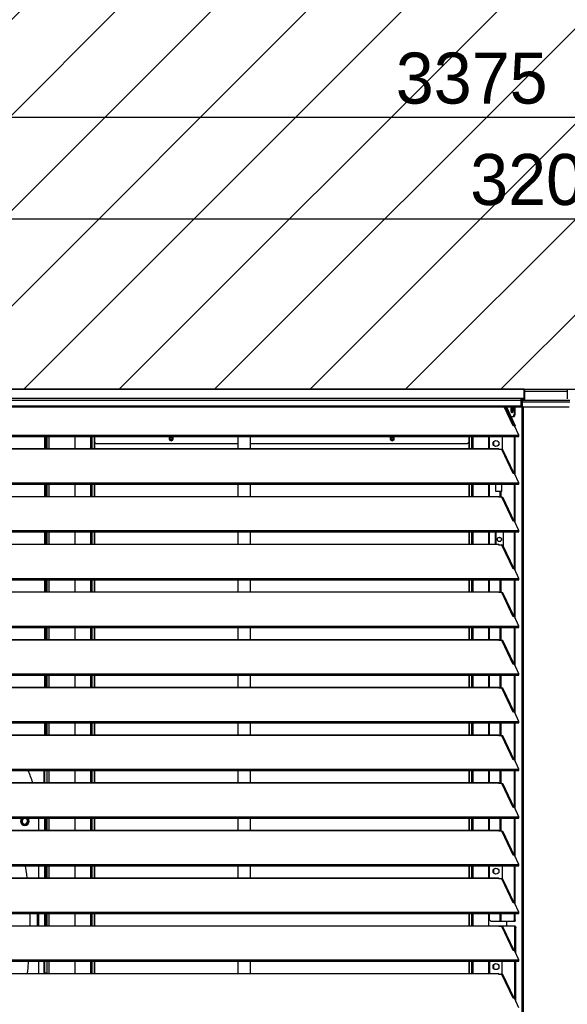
# Model space of a CAD drawing. Header units: millimetres. Extents: x 0 to 39025, y 0 to 11880.
# Tile 43 of 54: x 27591 to 28235, y 9117 to 10274. Entities that reach past the tile are written whole.
import ezdxf

# ---------------------------------------------------------------- set-up
doc = ezdxf.new("R2010")
doc.units = ezdxf.units.MM
doc.header["$PDSIZE"] = -1
doc.layers.add('DIMENZIJE', color=4, linetype='Continuous')
doc.layers.add('ODMIKI funkcionalni', color=253, linetype='Continuous')
doc.styles.add('SLDTEXTSTYLE6', font='txt')
doc.dimstyles.new('SLDDIMSTYLE0', dxfattribs={"dimtxt": 3, "dimasz": 3.414889, "dimexe": 0, "dimexo": 0.0625, "dimgap": 0.75, "dimtad": 1, "dimdec": 0, "dimlfac": 20, "dimrnd": 1e-09, "dimzin": 12, "dimdsep": 46, "dimtxsty": 'SLDTEXTSTYLE6', "dimsah": 1, "dimcen": 0.09, "dimadec": 0, "dimazin": 3, "dimtfac": 1, "dimtdec": 0, "dimtofl": 0, "dimtmove": 0, "dimatfit": 3, "dimfxl": 1, "dimfrac": 2, "dimtolj": 1, "dimtzin": 12, "dimarcsym": 0})

# ---------------------------------------------------------------- blocks, each defined once
blk = doc.blocks.new('*D11')
at = {"layer": 'Defpoints', "color": 0, "ltscale": 20, "transparency": 16777216}
for p in [(26610.3, 10039.9), (26610.3, 9824.4), (29810.3, 9824.4)]:
    blk.add_point(p, dxfattribs=at)
at = {"layer": 'DIMENZIJE', "color": 0, "lineweight": -2, "ltscale": 20, "transparency": 16777216}
for p, q in [((26610.3, 9825.7), (26610.3, 10039.9)), ((29742, 10039.9), (26678.6, 10039.9)), ((29810.3, 9825.7), (29810.3, 10039.9))]:
    blk.add_line(p, q, dxfattribs=at)
at = {"layer": 'DIMENZIJE', "color": 0, "ltscale": 20, "transparency": 16777216}
for points in [[(26678.6, 10051.3), (26678.6, 10028.5), (26610.3, 10039.9)], [(29742, 10051.3), (29742, 10028.5), (29810.3, 10039.9)]]:
    blk.add_solid(points, dxfattribs=at)
at = {"layer": 'DIMENZIJE', "color": 0, "ltscale": 20, "transparency": 16777216, "insert": (28210.3, 10116.6), "char_height": 60, "attachment_point": 2, "style": 'SLDTEXTSTYLE6'}
blk.add_mtext('\\A1;3200', dxfattribs=at)
blk = doc.blocks.new('*D13')
at = {"layer": 'Defpoints', "color": 0, "ltscale": 20, "transparency": 16777216}
for p in [(29810.3, 10159.9), (29810.3, 9824.4), (26435.3, 9124.4)]:
    blk.add_point(p, dxfattribs=at)
at = {"layer": 'DIMENZIJE', "color": 0, "lineweight": -2, "ltscale": 20, "transparency": 16777216}
for p, q in [((26435.3, 9125.6), (26435.3, 10159.9)), ((26503.6, 10159.9), (29742, 10159.9)), ((29810.3, 9825.7), (29810.3, 10159.9))]:
    blk.add_line(p, q, dxfattribs=at)
at = {"layer": 'DIMENZIJE', "color": 0, "ltscale": 20, "transparency": 16777216}
for points in [[(26503.6, 10171.3), (26503.6, 10148.5), (26435.3, 10159.9)], [(29742, 10171.3), (29742, 10148.5), (29810.3, 10159.9)]]:
    blk.add_solid(points, dxfattribs=at)
at = {"layer": 'DIMENZIJE', "color": 0, "ltscale": 20, "transparency": 16777216, "insert": (28122.8, 10235.8), "char_height": 60, "attachment_point": 2, "style": 'SLDTEXTSTYLE6'}
blk.add_mtext('\\A1;3375', dxfattribs=at)

msp = doc.modelspace()

# ---------------------------------------------------------------- hatches: boundary and pattern name
at = {"layer": 'ODMIKI funkcionalni'}
h = msp.add_hatch(dxfattribs=at)
h.set_pattern_fill('ANSI31', color=256, scale=25)
h.set_pattern_definition([(45, (15623.25, 0), (-56.1266, 56.1266), [])])
h.paths.add_polyline_path([(30610.3, 10824.8), (26110.2, 10824.8), (26110.2, 8118.1), (26610.1, 8118.1), (26610.1, 9839.9), (29811.7, 9839.9), (29811.7, 8118.1), (30610.3, 8118.1)])

# ---------------------------------------------------------------- linework, layer by layer
at = {"color": 7, "linetype": 'Continuous', "lineweight": 25, "ltscale": 20}
for p, q in [((28184.4, 9839.9), (26611.3, 9839.9)), ((28184.3, 9839.9), (26611.3, 9839.9)), ((26611.3, 9829.5), (28184.3, 9829.5)), ((28180.9, 9819.4), (28180.9, 9829.5)), ((28184.3, 9839.9), (28184.3, 9827.4)), ((28185.4, 9828.5), (28185.4, 9838.9)), ((28235.3, 9837.3), (28185.4, 9837.3)), ((28235.3, 9837.3), (28185.4, 9837.3)), ((28235.3, 9838.9), (28235.3, 9828.5)), ((28180.9, 9826.6), (26614.8, 9826.6)), ((26614.8, 9820.5), (28180.9, 9820.5)), ((26614.8, 9819.4), (28180.9, 9819.4)), ((28171.5, 9796.9), (28161, 9819.4)), ((28172.6, 9797), (28162.1, 9819.4)), ((28162.8, 9819.4), (28173.1, 9797.1)), ((28163.7, 9819.4), (28174.1, 9797.1)), ((28170.8, 9819), (28170.2, 9816)), ((28172.7, 9819.4), (28172.7, 9810.4)), ((28173.7, 9819.4), (28173.7, 9810.4)), ((28180.9, 9828.5), (28184.3, 9828.5)), ((28180.9, 9828.4), (28181.2, 9828.4)), ((28180.9, 9827.4), (28181.2, 9827.4)), ((28180.9, 9827), (28182.3, 9826.9)), ((28180.9, 9826), (28182.3, 9825.9)), ((28181.4, 9825.5), (28180.9, 9825.6)), ((28181.4, 9824.5), (28180.9, 9824.6)), ((28181.5, 9824.4), (28180.9, 9824.5)), ((28181.9, 9824.5), (28180.9, 9824.5)), ((28181.2, 9828.4), (28181.2, 9827.4)), ((28181.2, 9828.4), (28184.3, 9828.4)), ((28181.2, 9827.4), (28184.3, 9827.4)), ((28181.4, 9825.5), (28181.4, 9824.5)), ((28182.3, 9825.5), (28181.4, 9825.5)), ((28182, 9824.4), (28181.5, 9824.4)), ((28181.5, 9824.4), (28181.6, 9824.3)), ((28181.6, 9824.3), (28182.3, 9824.3)), ((28181.6, 9824.3), (28181.6, 8264.1)), ((28238.3, 9826.9), (28182.3, 9826.9)), ((28182.3, 9826.9), (28182.3, 9820.4)), ((28182.3, 9825), (28238.3, 9825)), ((28182.3, 9820.4), (28183.3, 9819.4)), ((28183.3, 9819.5), (28183.3, 8264.1)), ((28183.3, 9819.4), (28237.3, 9819.4)), ((28172.8, 9807.4), (28169.3, 9807.4)), ((28170.2, 9816), (28170.8, 9812.8)), ((28170.2, 9816), (28171.3, 9816)), ((28171.8, 9807.4), (28172.7, 9810.4)), ((28172.7, 9810.4), (28173.7, 9810.4)), ((28173.7, 9810.4), (28172.8, 9807.4)), ((28173, 9797.1), (28171.5, 9796.9)), ((28178.3, 9785.9), (28173, 9797.1)), ((28173.1, 9796.9), (28173.1, 9797.1)), ((28173.1, 9797.1), (28174.1, 9797.1)), ((28174.1, 9794.9), (28174.1, 9797.1)), ((26617.4, 9785.9), (28178.3, 9785.9)), ((26617.4, 9784.3), (28178.3, 9784.3)), ((27620.4, 9784.3), (27620.4, 9770.1)), ((27621.2, 9784.3), (27621.2, 9770.1)), ((27622.7, 9784.3), (27622.7, 9770.1)), ((27623, 9784.3), (27623, 9770.1)), ((27625.3, 9784.3), (27625.3, 9770.1)), ((27656, 9784.3), (27656, 9770.1)), ((27674.3, 9784.3), (27674.3, 9770.1)), ((27676, 9784.3), (27676, 9770.1)), ((27678.7, 9784.3), (27678.7, 9770.1)), ((27679.2, 9784.3), (27679.2, 9770.1)), ((27847.6, 9784.3), (27847.6, 9770.1)), ((27862.6, 9770.1), (27862.6, 9784.3)), ((28119.4, 9784.3), (28119.4, 9770.1)), ((28119.9, 9784.3), (28119.9, 9770.1)), ((28122.6, 9784.3), (28122.6, 9770.1)), ((28124.2, 9784.3), (28124.2, 9770.1)), ((28142.5, 9784.3), (28142.5, 9770.1)), ((28143.8, 9770.1), (28143.8, 9784.3)), ((28158.5, 9784.3), (28158.5, 9769)), ((28173.1, 9740.8), (28173.1, 9784.3)), ((28174.1, 9738.8), (28174.1, 9784.3)), ((28178.3, 9784.3), (28178.3, 9785.9)), ((27679.2, 9777.9), (27681.2, 9775.9)), ((27847.6, 9775.9), (27681.2, 9775.9)), ((27767.6, 9781.6), (27771, 9781.6)), ((27770.9, 9781.4), (27767.7, 9781.4)), ((28117.4, 9775.9), (27862.6, 9775.9)), ((28027.6, 9781.6), (28031, 9781.6)), ((28030.9, 9781.4), (28027.7, 9781.4)), ((28117.4, 9775.9), (28119.4, 9777.9)), ((28149, 9773.6), (28149, 9778.8)), ((26640.8, 9770.1), (28154.8, 9770.1)), ((26640.8, 9769.8), (28154.8, 9769.8)), ((28154.8, 9769), (28154.8, 9770.1)), ((28158.3, 9769), (28154.8, 9769)), ((28171.5, 9740.8), (28158.3, 9769)), ((28172.6, 9740.9), (28159.9, 9768.1)), ((28173, 9741), (28171.5, 9740.8)), ((28178.3, 9729.8), (28173, 9741)), ((26617.4, 9729.8), (28178.3, 9729.8)), ((26617.4, 9728.2), (28178.3, 9728.2)), ((27620.4, 9728.2), (27620.4, 9714)), ((27621.2, 9728.2), (27621.2, 9714)), ((27622.7, 9728.2), (27622.7, 9714)), ((27623, 9728.2), (27623, 9714)), ((27625.3, 9728.2), (27625.3, 9714)), ((27656, 9728.2), (27656, 9714)), ((27674.3, 9728.2), (27674.3, 9714)), ((27676, 9728.2), (27676, 9714)), ((27678.7, 9728.2), (27678.7, 9714)), ((27679.2, 9728.2), (27679.2, 9714)), ((27847.6, 9728.2), (27847.6, 9714)), ((27862.6, 9714), (27862.6, 9728.2)), ((28119.4, 9728.2), (28119.4, 9714)), ((28119.9, 9728.2), (28119.9, 9714)), ((28122.6, 9728.2), (28122.6, 9714)), ((28124.2, 9728.2), (28124.2, 9714)), ((28142.5, 9728.2), (28142.5, 9714)), ((28143.8, 9714), (28143.8, 9728.2)), ((28151.4, 9719.7), (28151.4, 9728.2)), ((28157.9, 9728.2), (28157.9, 9719.7)), ((28173.1, 9684.7), (28173.1, 9728.2)), ((28174.1, 9682.7), (28174.1, 9728.2)), ((28178.3, 9728.2), (28178.3, 9729.8)), ((26640.8, 9714), (28154.8, 9714)), ((26640.8, 9713.7), (28154.8, 9713.7)), ((28157.9, 9719.7), (28151.4, 9719.7)), ((28154.8, 9712.9), (28154.8, 9714)), ((28156.4, 9712.9), (28156.4, 9719.7)), ((28157.3, 9712.9), (28157.3, 9719.7)), ((28158.3, 9712.9), (28154.8, 9712.9)), ((28171.5, 9684.7), (28158.3, 9712.9)), ((28172.6, 9684.8), (28159.9, 9712.1)), ((28173, 9684.9), (28171.5, 9684.7)), ((28178.3, 9673.7), (28173, 9684.9)), ((26617.4, 9673.7), (28178.3, 9673.7)), ((26617.4, 9672.1), (28178.3, 9672.1)), ((27620.4, 9672.1), (27620.4, 9657.9)), ((27621.2, 9672.1), (27621.2, 9657.9)), ((27622.7, 9672.1), (27622.7, 9657.9)), ((27623, 9672.1), (27623, 9657.9)), ((27625.3, 9672.1), (27625.3, 9657.9)), ((27656, 9672.1), (27656, 9657.9)), ((27674.3, 9672.1), (27674.3, 9657.9)), ((27676, 9672.1), (27676, 9657.9)), ((27678.7, 9672.1), (27678.7, 9657.9)), ((27679.2, 9672.1), (27679.2, 9657.9)), ((27847.6, 9672.1), (27847.6, 9657.9)), ((27862.6, 9657.9), (27862.6, 9672.1)), ((28119.4, 9672.1), (28119.4, 9657.9)), ((28119.9, 9672.1), (28119.9, 9657.9)), ((28122.6, 9672.1), (28122.6, 9657.9)), ((28124.2, 9672.1), (28124.2, 9657.9)), ((28142.5, 9672.1), (28142.5, 9657.9)), ((28143.8, 9657.9), (28143.8, 9672.1)), ((28150.9, 9657.9), (28150.9, 9672.1)), ((28151.5, 9672.1), (28151.3, 9671.9)), ((28151.3, 9671.9), (28151.3, 9657.9)), ((28160.1, 9655.4), (28160.1, 9672.1)), ((28173.1, 9628.6), (28173.1, 9672.1)), ((28174.1, 9626.6), (28174.1, 9672.1)), ((28178.3, 9672.1), (28178.3, 9673.7)), ((26640.8, 9657.9), (28154.8, 9657.9)), ((26640.8, 9657.7), (28154.8, 9657.7)), ((28154.8, 9656.8), (28154.8, 9657.9)), ((28158.3, 9656.8), (28154.8, 9656.8)), ((28171.5, 9628.6), (28158.3, 9656.8)), ((28172.6, 9628.8), (28159.9, 9656)), ((28173, 9628.8), (28171.5, 9628.6)), ((28178.3, 9617.6), (28173, 9628.8)), ((26617.4, 9617.6), (28178.3, 9617.6)), ((26617.4, 9616), (28178.3, 9616)), ((27620.4, 9616), (27620.4, 9601.9)), ((27621.2, 9616), (27621.2, 9601.9)), ((27622.7, 9616), (27622.7, 9601.9)), ((27623, 9616), (27623, 9601.9)), ((27625.3, 9616), (27625.3, 9601.9)), ((27656, 9616), (27656, 9601.9)), ((27674.3, 9616), (27674.3, 9601.9)), ((27676, 9616), (27676, 9601.9)), ((27678.7, 9616), (27678.7, 9601.9)), ((27679.2, 9616), (27679.2, 9601.9)), ((27847.6, 9616), (27847.6, 9601.9)), ((27862.6, 9601.9), (27862.6, 9616)), ((28119.4, 9616), (28119.4, 9601.9)), ((28119.9, 9616), (28119.9, 9601.9)), ((28122.6, 9616), (28122.6, 9601.9)), ((28124.2, 9616), (28124.2, 9601.9)), ((28142.5, 9616), (28142.5, 9601.9)), ((28143.8, 9601.9), (28143.8, 9616)), ((28156.4, 9600.8), (28156.4, 9616)), ((28157.3, 9600.8), (28157.3, 9616)), ((28173.1, 9572.5), (28173.1, 9616)), ((28174.1, 9570.5), (28174.1, 9616)), ((28178.3, 9616), (28178.3, 9617.6)), ((26640.8, 9601.9), (28154.8, 9601.9)), ((26640.8, 9601.6), (28154.8, 9601.6)), ((28154.8, 9600.8), (28154.8, 9601.9)), ((28158.3, 9600.8), (28154.8, 9600.8)), ((28171.5, 9572.5), (28158.3, 9600.8)), ((28172.6, 9572.7), (28159.9, 9599.9)), ((28173, 9572.7), (28171.5, 9572.5)), ((28178.3, 9561.5), (28173, 9572.7)), ((26617.4, 9561.5), (28178.3, 9561.5)), ((26617.4, 9559.9), (28178.3, 9559.9)), ((27620.4, 9559.9), (27620.4, 9545.8)), ((27621.2, 9559.9), (27621.2, 9545.8)), ((27622.7, 9559.9), (27622.7, 9545.8)), ((27623, 9559.9), (27623, 9545.8)), ((27625.3, 9559.9), (27625.3, 9545.8)), ((27656, 9559.9), (27656, 9545.8)), ((27674.3, 9559.9), (27674.3, 9545.8)), ((27676, 9559.9), (27676, 9545.8)), ((27678.7, 9559.9), (27678.7, 9545.8)), ((27679.2, 9559.9), (27679.2, 9545.8)), ((27847.6, 9559.9), (27847.6, 9545.8)), ((27862.6, 9545.8), (27862.6, 9559.9)), ((28119.4, 9559.9), (28119.4, 9545.8)), ((28119.9, 9559.9), (28119.9, 9545.8)), ((28122.6, 9559.9), (28122.6, 9545.8)), ((28124.2, 9559.9), (28124.2, 9545.8)), ((28142.5, 9559.9), (28142.5, 9545.8)), ((28143.8, 9545.8), (28143.8, 9559.9)), ((28156.4, 9544.7), (28156.4, 9559.9)), ((28157.3, 9544.7), (28157.3, 9559.9)), ((28173.1, 9516.4), (28173.1, 9559.9)), ((28174.1, 9514.4), (28174.1, 9559.9)), ((28178.3, 9559.9), (28178.3, 9561.5)), ((26640.8, 9545.8), (28154.8, 9545.8)), ((26640.8, 9545.5), (28154.8, 9545.5)), ((28154.8, 9544.7), (28154.8, 9545.8)), ((28158.3, 9544.7), (28154.8, 9544.7)), ((28171.5, 9516.4), (28158.3, 9544.7)), ((28172.6, 9516.6), (28159.9, 9543.8)), ((28173, 9516.6), (28171.5, 9516.4)), ((28178.3, 9505.5), (28173, 9516.6)), ((26617.4, 9505.5), (28178.3, 9505.5)), ((28178.3, 9503.8), (28178.3, 9505.5)), ((26617.4, 9503.8), (28178.3, 9503.8)), ((27620.4, 9503.8), (27620.4, 9489.7)), ((27621.2, 9503.8), (27621.2, 9489.7)), ((27622.7, 9503.8), (27622.7, 9489.7)), ((27623, 9503.8), (27623, 9489.7)), ((27625.3, 9503.8), (27625.3, 9489.7)), ((27656, 9503.8), (27656, 9489.7)), ((27674.3, 9503.8), (27674.3, 9489.7)), ((27676, 9503.8), (27676, 9489.7)), ((27678.7, 9503.8), (27678.7, 9489.7)), ((27679.2, 9503.8), (27679.2, 9489.7)), ((27847.6, 9503.8), (27847.6, 9489.7)), ((27862.6, 9489.7), (27862.6, 9503.8)), ((28119.4, 9503.8), (28119.4, 9489.7)), ((28119.9, 9503.8), (28119.9, 9489.7)), ((28122.6, 9503.8), (28122.6, 9489.7)), ((28124.2, 9503.8), (28124.2, 9489.7)), ((28142.5, 9503.8), (28142.5, 9489.7)), ((28143.8, 9489.7), (28143.8, 9503.8)), ((28156.4, 9488.6), (28156.4, 9503.8)), ((28157.3, 9488.6), (28157.3, 9503.8)), ((28173.1, 9460.4), (28173.1, 9503.8)), ((28174.1, 9458.3), (28174.1, 9503.8)), ((26640.8, 9489.7), (28154.8, 9489.7)), ((26640.8, 9489.4), (28154.8, 9489.4)), ((28154.8, 9488.6), (28154.8, 9489.7)), ((28158.3, 9488.6), (28154.8, 9488.6)), ((28171.5, 9460.3), (28158.3, 9488.6)), ((28172.6, 9460.5), (28159.9, 9487.7)), ((28173, 9460.6), (28171.5, 9460.3)), ((28178.3, 9449.4), (28173, 9460.6)), ((26617.4, 9449.4), (28178.3, 9449.4)), ((26617.4, 9447.7), (28178.3, 9447.7)), ((27620.4, 9447.7), (27620.4, 9433.6)), ((27621.2, 9447.7), (27621.2, 9433.6)), ((27622.7, 9447.7), (27622.7, 9433.6)), ((27623, 9447.7), (27623, 9433.6)), ((27625.3, 9447.7), (27625.3, 9433.6)), ((27656, 9447.7), (27656, 9433.6)), ((27674.3, 9447.7), (27674.3, 9433.6)), ((27676, 9447.7), (27676, 9433.6)), ((27678.7, 9447.7), (27678.7, 9433.6)), ((27679.2, 9447.7), (27679.2, 9433.6)), ((27847.6, 9447.7), (27847.6, 9433.6)), ((27862.6, 9433.6), (27862.6, 9447.7)), ((28119.4, 9447.7), (28119.4, 9433.6)), ((28119.9, 9447.7), (28119.9, 9433.6)), ((28122.6, 9447.7), (28122.6, 9433.6)), ((28124.2, 9447.7), (28124.2, 9433.6)), ((28142.5, 9447.7), (28142.5, 9433.6)), ((28143.8, 9433.6), (28143.8, 9447.7)), ((28156.4, 9432.5), (28156.4, 9447.7)), ((28157.3, 9432.5), (28157.3, 9447.7)), ((28173.1, 9404.3), (28173.1, 9447.7)), ((28174.1, 9402.2), (28174.1, 9447.7)), ((28178.3, 9447.7), (28178.3, 9449.4)), ((26640.8, 9433.6), (28154.8, 9433.6)), ((26640.8, 9433.3), (28154.8, 9433.3)), ((28154.8, 9432.5), (28154.8, 9433.6)), ((28158.3, 9432.5), (28154.8, 9432.5)), ((28171.5, 9404.2), (28158.3, 9432.5)), ((28172.6, 9404.4), (28159.9, 9431.6)), ((28173, 9404.5), (28171.5, 9404.2)), ((28178.3, 9393.3), (28173, 9404.5)), ((26617.4, 9393.3), (28178.3, 9393.3)), ((26617.4, 9391.6), (28178.3, 9391.6)), ((27620, 9377.5), (27620, 9391.6)), ((27620.5, 9391.6), (27620.5, 9377.5)), ((27623, 9391.6), (27623, 9377.5)), ((27625.3, 9391.6), (27625.3, 9377.5)), ((27656, 9391.6), (27656, 9377.5)), ((27674.3, 9391.6), (27674.3, 9377.5)), ((27676, 9391.6), (27676, 9377.5)), ((27678.7, 9391.6), (27678.7, 9377.5)), ((27679.2, 9391.6), (27679.2, 9377.5)), ((27847.6, 9391.6), (27847.6, 9377.5)), ((27862.6, 9377.5), (27862.6, 9391.6)), ((28119.4, 9391.6), (28119.4, 9377.5)), ((28119.9, 9391.6), (28119.9, 9377.5)), ((28122.6, 9391.6), (28122.6, 9377.5)), ((28124.2, 9391.6), (28124.2, 9377.5)), ((28142.5, 9391.6), (28142.5, 9377.5)), ((28143.8, 9377.5), (28143.8, 9391.6)), ((28156.4, 9376.4), (28156.4, 9391.6)), ((28157.3, 9376.4), (28157.3, 9391.6)), ((28173.1, 9348.2), (28173.1, 9391.6)), ((28174.1, 9346.1), (28174.1, 9391.6)), ((28178.3, 9391.6), (28178.3, 9393.3)), ((26640.8, 9377.5), (28154.8, 9377.5)), ((28154.8, 9376.4), (28154.8, 9377.5)), ((26640.8, 9377.2), (28154.8, 9377.2)), ((28158.3, 9376.4), (28154.8, 9376.4)), ((28171.5, 9348.1), (28158.3, 9376.4)), ((28172.6, 9348.3), (28159.9, 9375.5)), ((28173, 9348.4), (28171.5, 9348.1)), ((28178.3, 9337.2), (28173, 9348.4)), ((26617.4, 9337.2), (28178.3, 9337.2)), ((26617.4, 9335.5), (28178.3, 9335.5)), ((27593.8, 9335.4), (27593.9, 9335.5)), ((27620.4, 9335.5), (27620.4, 9321.4)), ((27621.2, 9335.5), (27621.2, 9321.4)), ((27622.7, 9335.5), (27622.7, 9321.4)), ((27623, 9335.5), (27623, 9321.4)), ((27625.3, 9335.5), (27625.3, 9321.4)), ((27656, 9335.5), (27656, 9321.4)), ((27674.3, 9335.5), (27674.3, 9321.4)), ((27676, 9335.5), (27676, 9321.4)), ((27678.7, 9335.5), (27678.7, 9321.4)), ((27679.2, 9335.5), (27679.2, 9321.4)), ((27847.6, 9335.5), (27847.6, 9321.4)), ((27862.6, 9321.4), (27862.6, 9335.5)), ((28119.4, 9335.5), (28119.4, 9321.4)), ((28119.9, 9335.5), (28119.9, 9321.4)), ((28122.6, 9335.5), (28122.6, 9321.4)), ((28124.2, 9335.5), (28124.2, 9321.4)), ((28142.5, 9335.5), (28142.5, 9321.4)), ((28143.8, 9321.4), (28143.8, 9335.5)), ((28156.4, 9320.3), (28156.4, 9335.5)), ((28157.3, 9320.3), (28157.3, 9335.5)), ((28173.1, 9292.1), (28173.1, 9335.5)), ((28174.1, 9290), (28174.1, 9335.5)), ((28178.3, 9335.5), (28178.3, 9337.2)), ((26640.8, 9321.4), (28154.8, 9321.4)), ((26640.8, 9321.1), (28154.8, 9321.1)), ((28154.8, 9320.3), (28154.8, 9321.4)), ((28158.3, 9320.3), (28154.8, 9320.3)), ((28171.5, 9292.1), (28158.3, 9320.3)), ((28172.6, 9292.2), (28159.9, 9319.4)), ((28173, 9292.3), (28171.5, 9292.1)), ((28178.3, 9281.1), (28173, 9292.3)), ((26617.4, 9281.1), (28178.3, 9281.1)), ((26617.4, 9279.5), (28178.3, 9279.5)), ((27613.5, 9265.3), (27613.5, 9279.5)), ((27620.4, 9279.5), (27620.4, 9265.3)), ((27621.2, 9279.5), (27621.2, 9265.3)), ((27622.7, 9279.5), (27622.7, 9265.3)), ((27623, 9279.5), (27623, 9265.3)), ((27625.3, 9279.5), (27625.3, 9265.3)), ((27656, 9279.5), (27656, 9265.3)), ((27674.3, 9279.5), (27674.3, 9265.3)), ((27676, 9279.5), (27676, 9265.3)), ((27678.7, 9279.5), (27678.7, 9265.3)), ((27679.2, 9279.5), (27679.2, 9265.3)), ((27847.6, 9279.5), (27847.6, 9265.3)), ((27862.6, 9265.3), (27862.6, 9279.5)), ((28119.4, 9279.5), (28119.4, 9265.3)), ((28119.9, 9279.5), (28119.9, 9265.3)), ((28122.6, 9279.5), (28122.6, 9265.3)), ((28124.2, 9279.5), (28124.2, 9265.3)), ((28142.5, 9279.5), (28142.5, 9265.3)), ((28143.8, 9265.3), (28143.8, 9279.5)), ((28149, 9270.7), (28149, 9275.9)), ((28158.5, 9279.5), (28158.5, 9264.2)), ((28173.1, 9236), (28173.1, 9279.5)), ((28174.1, 9234), (28174.1, 9279.5)), ((28178.3, 9279.5), (28178.3, 9281.1)), ((26640.8, 9265.3), (28154.8, 9265.3)), ((26640.8, 9265), (28154.8, 9265)), ((28154.8, 9264.2), (28154.8, 9265.3)), ((28158.3, 9264.2), (28154.8, 9264.2)), ((28156.4, 9264.2), (28156.4, 9264.3)), ((28158.5, 9264.3), (28156.4, 9264.3)), ((28171.5, 9236), (28158.3, 9264.2)), ((28172.6, 9236.1), (28159.9, 9263.3)), ((28173, 9236.2), (28171.5, 9236)), ((28178.3, 9225), (28173, 9236.2)), ((26617.4, 9225), (28178.3, 9225)), ((26617.4, 9223.4), (28178.3, 9223.4)), ((27611.5, 9223.4), (27611.5, 9209.2)), ((27613.5, 9209.2), (27613.5, 9223.4)), ((27620.4, 9223.4), (27620.4, 9209.2)), ((27621.2, 9223.4), (27621.2, 9209.2)), ((27622.7, 9223.4), (27622.7, 9209.2)), ((27623, 9223.4), (27623, 9209.2)), ((27625.3, 9223.4), (27625.3, 9209.2)), ((27656, 9223.4), (27656, 9209.2)), ((27674.3, 9223.4), (27674.3, 9209.2)), ((27676, 9223.4), (27676, 9209.2)), ((27678.7, 9223.4), (27678.7, 9209.2)), ((27679.2, 9223.4), (27679.2, 9209.2)), ((28119.4, 9223.4), (28119.4, 9209.2)), ((28119.9, 9223.4), (28119.9, 9209.2)), ((28122.6, 9223.4), (28122.6, 9209.2)), ((28124.2, 9223.4), (28124.2, 9209.2)), ((28142.5, 9223.4), (28142.5, 9209.2)), ((28143.8, 9216.2), (28143.8, 9223.4)), ((28143.8, 9216.2), (28145.8, 9214.2)), ((28156.4, 9214.2), (28156.4, 9223.4)), ((28157.3, 9214.2), (28157.3, 9223.4)), ((28172.5, 9214.2), (28173.1, 9216.2)), ((28173.1, 9216.2), (28173.1, 9223.4)), ((28173.1, 9216.2), (28174.1, 9216.2)), ((28174.1, 9216.2), (28173.5, 9214.2)), ((28174.1, 9216.2), (28174.1, 9223.4)), ((28178.3, 9223.4), (28178.3, 9225)), ((26621.7, 9209.2), (28174, 9209.2)), ((26640.8, 9208.9), (28154.8, 9208.9)), ((28173.5, 9214.2), (28145.8, 9214.2)), ((28154.8, 9208.1), (28154.8, 9209.2)), ((28158.3, 9208.1), (28154.8, 9208.1)), ((28156.9, 9208.1), (28156.9, 9209.2)), ((28157.8, 9208.1), (28157.8, 9209.2)), ((28171.5, 9179.9), (28158.3, 9208.1)), ((28172.6, 9180), (28159.9, 9207.2)), ((28164.3, 9209.2), (28164.3, 9214.2)), ((28173.6, 9207.2), (28173, 9209.2)), ((28173.6, 9178.8), (28173.6, 9207.2)), ((28174.6, 9207.2), (28173.6, 9207.2)), ((28174, 9209.2), (28174.6, 9207.2)), ((28174.6, 9176.8), (28174.6, 9207.2)), ((28173, 9180.1), (28171.5, 9179.9)), ((28178.3, 9168.9), (28173, 9180.1)), ((26617.4, 9168.9), (28178.3, 9168.9)), ((26617.4, 9167.3), (28178.3, 9167.3)), ((27620, 9154.2), (27620, 9167.3)), ((27620.5, 9167.3), (27620.5, 9153.7)), ((27623, 9167.3), (27623, 9153.1)), ((27625.3, 9167.3), (27625.3, 9153.1)), ((27656, 9167.3), (27656, 9153.1)), ((27674.3, 9167.3), (27674.3, 9153.1)), ((27676, 9167.3), (27676, 9153.1)), ((27678.7, 9167.3), (27678.7, 9153.1)), ((27679.2, 9167.3), (27679.2, 9153.1)), ((27847.6, 9167.3), (27847.6, 9153.1)), ((27862.6, 9153.1), (27862.6, 9167.3)), ((28119.4, 9167.3), (28119.4, 9153.1)), ((28119.9, 9167.3), (28119.9, 9153.1)), ((28122.6, 9167.3), (28122.6, 9153.1)), ((28124.2, 9167.3), (28124.2, 9153.1)), ((28142.5, 9167.3), (28142.5, 9153.1)), ((28144.3, 9153.1), (28144.3, 9167.3)), ((28149, 9158.5), (28149, 9163.7)), ((28158.7, 9152), (28158.7, 9167.3)), ((28173.6, 9122.7), (28173.6, 9167.3)), ((28174.6, 9120.7), (28174.6, 9167.3)), ((28178.3, 9167.3), (28178.3, 9168.9)), ((26640.8, 9153.1), (28154.8, 9153.1)), ((26640.8, 9152.8), (28154.8, 9152.8)), ((27620.4, 9153.8), (27620.4, 9153.1)), ((27620.5, 9153.7), (27623, 9153.7)), ((27621.2, 9153.7), (27621.2, 9153.1)), ((27622.7, 9153.7), (27622.7, 9153.1)), ((28154.8, 9152), (28154.8, 9153.1)), ((28158.3, 9152), (28154.8, 9152)), ((28157.9, 9152.1), (28156.9, 9152.1)), ((28156.9, 9152), (28156.9, 9152.1)), ((28157.9, 9152.1), (28158.7, 9152.9)), ((28171.5, 9123.8), (28158.3, 9152)), ((28172.6, 9123.9), (28159.9, 9151.2)), ((28173, 9124), (28171.5, 9123.8)), ((28178.3, 9112.8), (28173, 9124))]:
    msp.add_line(p, q, dxfattribs=at)
at = {"color": 7, "linetype": 'Continuous', "lineweight": 25, "ltscale": 20, "flags": 128}
for points in [[(28184.4, 9839.9), (28184.4, 9839.9), (28184.3, 9839.9)], [(28169.2, 9815.9), (28169.2, 9816.3), (28169.2, 9816.6), (28169.2, 9817), (28169.3, 9817.3), (28169.3, 9817.6), (28169.4, 9817.9), (28169.4, 9818.2), (28169.5, 9818.5), (28169.6, 9818.7), (28169.7, 9818.9), (28169.8, 9819.1), (28169.9, 9819.2), (28170, 9819.3), (28170.1, 9819.4), (28170.2, 9819.4), (28170.3, 9819.4), (28170.4, 9819.3), (28170.6, 9819.3), (28170.7, 9819.1), (28170.8, 9819), (28170.9, 9818.8), (28170.9, 9818.6), (28171, 9818.3), (28171.1, 9818.1), (28171.2, 9817.8), (28171.2, 9817.5), (28171.3, 9817.1), (28171.3, 9816.8), (28171.3, 9816.4), (28171.3, 9816.1), (28171.3, 9815.7), (28171.3, 9815.4), (28171.3, 9815), (28171.3, 9814.7), (28171.2, 9814.3), (28171.2, 9814), (28171.1, 9813.7), (28171, 9813.5), (28170.9, 9813.2), (28170.9, 9813), (28170.8, 9812.8), (28170.7, 9812.7), (28170.6, 9812.5), (28170.4, 9812.5), (28170.3, 9812.4), (28170.2, 9812.4), (28170.1, 9812.4), (28170, 9812.5), (28169.9, 9812.6), (28169.8, 9812.7), (28169.7, 9812.9), (28169.6, 9813.1), (28169.5, 9813.3), (28169.4, 9813.6), (28169.4, 9813.9), (28169.3, 9814.2), (28169.3, 9814.5), (28169.2, 9814.8), (28169.2, 9815.2), (28169.2, 9815.5), (28169.2, 9815.9)], [(27613.5, 9321.4), (27613.5, 9323.1), (27613.5, 9335.5)], [(27600, 9265.3), (27599.4, 9269.5), (27598, 9279.5)], [(27603.4, 9209.2), (27603.3, 9220.7), (27603.2, 9223.4)], [(27600.2, 9153.1), (27600.9, 9159.6), (27601.6, 9167.3)], [(27613.5, 9153.1), (27613.5, 9160.1), (27613.5, 9167.3)]]:
    msp.add_lwpolyline(points, dxfattribs=at)
at = {"color": 7, "linetype": 'Continuous', "lineweight": 25, "ltscale": 400}
for centre, radius in [((27769.3, 9781.9), 1.7), ((28029.3, 9781.9), 1.7), ((28151.4, 9776.2), 3.5), ((28155.4, 9663.4), 2.5), ((28155.4, 9663.4), 2.4), ((28151.4, 9273.3), 3.5), ((28151.4, 9161.1), 3.5)]:
    msp.add_circle(centre, radius, dxfattribs=at)
for centre, radius, start, end in [((28184.3, 9828.5), 1.05, 269.989, 90.011), ((28181.3, 9824.2), 1.37, 38.7897, 83.1505), ((28181.4, 9822.5), 2.09, 63.0362, 88.8624), ((28183, 9826.5), 2.61, 238.2344, 255.7611), ((28184.3, 9828.5), 0.05, 269.989, 90.011), ((28171.6, 9796.1), 1.38, 43.5705, 102.4787), ((27769.3, 9781.9), 2.5, 111.8152, 68.1848), ((28029.3, 9781.9), 2.5, 111.8152, 68.1848), ((28158.5, 9767.5), 1.58, 25.9359, 94.9055), ((28171.6, 9740), 1.38, 43.5705, 102.4787), ((28158.5, 9711.4), 1.58, 25.9359, 94.9055), ((28171.6, 9683.9), 1.38, 43.5705, 102.4787), ((28155.4, 9663.4), 4.5, 154.1581, 205.8419), ((28158.5, 9655.3), 1.58, 25.9359, 94.9055), ((28171.6, 9627.8), 1.38, 43.5705, 102.4787), ((28158.5, 9599.2), 1.58, 25.9359, 94.9055), ((28171.6, 9571.7), 1.38, 43.5705, 102.4787), ((28158.5, 9543.1), 1.58, 25.9359, 94.9055), ((28171.6, 9515.6), 1.38, 43.5705, 102.4787), ((28158.5, 9487), 1.58, 25.9359, 94.9055), ((28171.6, 9459.5), 1.38, 43.5705, 102.4787), ((28158.5, 9430.9), 1.58, 25.9359, 94.9055), ((28171.6, 9403.4), 1.38, 43.5705, 102.4787), ((27135.9, 9208.4), 500.1, 19.7563, 21.4881), ((28158.5, 9374.8), 1.58, 25.9359, 94.9055), ((28171.6, 9347.4), 1.38, 43.5705, 102.4787), ((27597.2, 9332), 4.99, 135.2813, 180.0203), ((27597.2, 9332), 5, 180, 0), ((27597.2, 9332), 4.8, 132.9757, 47.0243), ((27597.2, 9332), 4.8, 135, 47.0767), ((27597.2, 9332), 4, 118.6014, 61.3986), ((27597.2, 9332), 4, 118.5118, 61.4882), ((27597.2, 9332), 3.32, 105.1056, 284.8945), ((27597.2, 9332), 3.32, 285.0936, 104.9065), ((27597.2, 9332), 4.97, 359.9144, 44.8648), ((28158.5, 9318.7), 1.58, 25.9359, 94.9055), ((28171.6, 9291.3), 1.38, 43.5705, 102.4787), ((28158.5, 9262.6), 1.58, 25.9359, 94.9055), ((28171.6, 9235.2), 1.38, 43.5705, 102.4787), ((28158.5, 9206.6), 1.58, 25.9359, 94.9055), ((28171.6, 9179.1), 1.38, 43.5705, 102.4787), ((27620.5, 9154.2), 0.5, 180, 270), ((28158.5, 9150.5), 1.58, 25.9359, 94.9055), ((28171.6, 9123), 1.38, 43.5705, 102.4787)]:
    msp.add_arc(centre, radius, start, end, dxfattribs=at)
msp.add_ellipse((28184.3, 9838.9), major_axis=(0, -1.05), ratio=0.999762, start_param=1.570796, end_param=3.113028, dxfattribs=at)
at = {"layer": 'ODMIKI funkcionalni', "ltscale": 10}
msp.add_line((26610.1, 9839.9), (29811.7, 9839.9), dxfattribs=at)

# ---------------------------------------------------------------- dimensions: what is measured, and where the dimension line sits
at = {"layer": 'DIMENZIJE', "ltscale": 20}
for base, p1, p2, picture, middle in [((29810.3, 10159.9), (26435.3, 9124.4), (29810.3, 9824.4), '*D13', (28122.8, 10159.9)), ((26610.3, 10039.9), (29810.3, 9824.4), (26610.3, 9824.4), '*D11', (28210.3, 10039.9))]:
    dim = msp.add_linear_dim(base=base, p1=p1, p2=p2, dimstyle='SLDDIMSTYLE0', override={"dimscale": 20, "dimlfac": 1}, dxfattribs=at)
    dim.commit()
    dim.dimension.update_dxf_attribs({"geometry": picture, "text_midpoint": middle, "dimtype": 160})

doc.saveas('drawing.dxf')
